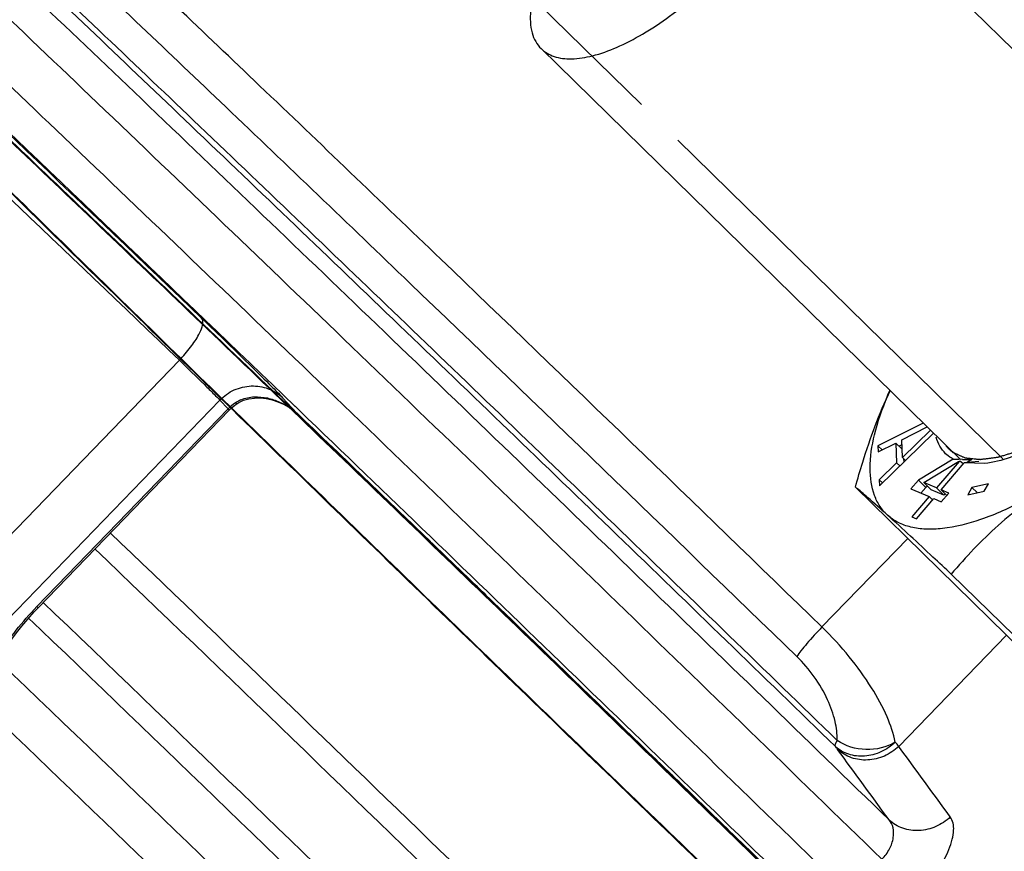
# Model space of a CAD drawing. Header units: millimetres. Extents: x 17 to 597, y 16 to 406.
# Tile 28 of 65: x 90 to 108, y 105 to 120. Entities that reach past the tile are written whole.
import ezdxf

# ---------------------------------------------------------------- set-up
doc = ezdxf.new("R2010")
doc.units = ezdxf.units.MM
doc.header["$LTSCALE"] = 32.67
doc.layers.get('0').update_dxf_attribs({"linetype": 'CONTINUOUS'})
for name, color, linetype in [('AXES', 7, 'CONTINUOUS'), ('CHAMFERS', 7, 'CONTINUOUS'), ('ROUNDS', 7, 'CONTINUOUS'), ('SURFS', 7, 'CONTINUOUS')]:
    doc.layers.add(name, color=color, linetype=linetype)

msp = doc.modelspace()

# ---------------------------------------------------------------- linework, layer by layer
at = {"color": 2, "linetype": 'Continuous'}
for p, q in [((105.756268, 121.683877), (111.53213, 116.022893)), ((99.579212, 120.305146), (101.398969, 118.521582)), ((102.041836, 117.891501), (107.805429, 112.242542))]:
    msp.add_line(p, q, dxfattribs=at)
at = {"color": 7, "linetype": 'Continuous'}
for p, q in [((107.050666, 112.228695), (99.617472, 119.514048)), ((106.39344, 112.872849), (105.589796, 112.470758)), ((106.010939, 112.581567), (106.45944, 112.808162)), ((106.520706, 112.748115), (106.023183, 112.263868)), ((105.617005, 111.76476), (106.57135, 112.698477)), ((106.023183, 112.263868), (106.010939, 112.581567)), ((105.589796, 112.470758), (105.593878, 112.364858)), ((105.589796, 112.470758), (105.662481, 112.399518)), ((105.593878, 112.364858), (105.906844, 112.522977)), ((105.906844, 112.522977), (105.920448, 112.169978)), ((105.906844, 112.522977), (106.017372, 112.414647)), ((106.014441, 112.490694), (105.965014, 112.465964)), ((106.023183, 112.263868), (106.075115, 112.212968)), ((106.042703, 112.244736), (106.04506, 112.183563)), ((106.923797, 112.237182), (106.305387, 111.862874)), ((107.089426, 112.232303), (107.020026, 112.234182)), ((107.250803, 112.228934), (107.158515, 112.173074)), ((105.920448, 112.169978), (105.612923, 111.870659)), ((105.920448, 112.169978), (105.975763, 112.115763)), ((106.39958, 111.822901), (107.018892, 112.196277)), ((107.028556, 112.193033), (106.628334, 111.725825)), ((106.709071, 111.691563), (107.118421, 112.169427)), ((107.060843, 112.195892), (107.028556, 112.193033)), ((107.060843, 112.195892), (107.10344, 112.154142)), ((107.377895, 112.193054), (107.118421, 112.169427)), ((107.480944, 112.159612), (107.118421, 112.169427)), ((108.156244, 108.8328), (105.189484, 111.740553)), ((105.612923, 111.870659), (105.617005, 111.76476)), ((105.612923, 111.870659), (105.667944, 111.816733)), ((106.305387, 111.862874), (106.173927, 111.709411)), ((106.173927, 111.709411), (106.496874, 111.572362)), ((106.305387, 111.862874), (106.435435, 111.735413)), ((106.435435, 111.735413), (106.34938, 111.634954)), ((106.628334, 111.725825), (106.39958, 111.822901)), ((106.39958, 111.822901), (106.529628, 111.69544)), ((106.468453, 111.755398), (106.435435, 111.735413)), ((106.628334, 111.725825), (106.758382, 111.598364)), ((107.255465, 111.734906), (107.181855, 111.605878)), ((107.546961, 111.799591), (107.255465, 111.734906)), ((107.255465, 111.734906), (107.349219, 111.643017)), ((107.473351, 111.670562), (107.546961, 111.799591)), ((106.496874, 111.572362), (106.190135, 111.214283)), ((106.270871, 111.180021), (106.577611, 111.5381)), ((106.496874, 111.572362), (106.555181, 111.515215)), ((106.758382, 111.598364), (106.529628, 111.69544)), ((106.577611, 111.5381), (106.712172, 111.480996)), ((106.843632, 111.634459), (106.709071, 111.691563)), ((106.709071, 111.691563), (106.806249, 111.596317)), ((106.712172, 111.480996), (106.843632, 111.634459)), ((106.779275, 111.622754), (106.758382, 111.598364)), ((107.181855, 111.605878), (107.473351, 111.670562)), ((106.190135, 111.214283), (106.270871, 111.180021)), ((109.855194, 107.291991), (106.888434, 110.199744))]:
    msp.add_line(p, q, dxfattribs=at)
for centre, radius, start, end in [((110.968771, 111.127768), 5.663536, 155.8056116, 156.9030957), ((107.620452, 133.042187), 20.816666, 268.0821707, 268.3471581), ((107.545296, 130.197509), 17.970988, 268.5464224, 269.0610457), ((107.255162, 112.884121), 0.727291, 251.0427786, 251.4438363), ((107.257042, 112.889722), 0.7332, 251.4438374, 251.8425781)]:
    msp.add_arc(centre, radius, start, end, dxfattribs=at)
for points, knots in [([(112.122916, 81.542904), (112.039747, 81.651505), (111.80929, 81.913904), (111.376042, 82.383648), (110.775503, 83.012644), (110.010114, 83.800446), (109.084988, 84.740475), (107.559678, 86.276293), (105.325029, 88.501857), (102.307963, 91.479351), (98.92938, 94.789653), (95.311516, 98.3129), (91.585328, 101.92142), (87.885783, 105.484489), (84.878292, 108.364304), (82.585609, 110.548503), (80.98968, 112.063286), (79.496508, 113.47462), (78.11963, 114.769726), (76.871521, 115.936909), (75.763417, 116.965687), (74.931161, 117.731182), (74.342253, 118.267286), (73.961464, 118.611108), (73.621931, 118.914573), (73.3242, 119.177207), (73.06851, 119.398784), (72.854519, 119.579667), (72.68, 119.721439), (72.55543, 119.816274), (72.464174, 119.877231), (72.375451, 119.927125), (72.249934, 119.965972), (72.072011, 119.954671), (71.957402, 119.887709), (71.906734, 119.835323)], [0, 0, 0, 0, 0.007357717, 0.018762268, 0.034382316, 0.054128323, 0.077844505, 0.105323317, 0.170556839, 0.247484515, 0.333326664, 0.42497646, 0.519114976, 0.61233257, 0.701253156, 0.743086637, 0.782657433, 0.819607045, 0.85360115, 0.884331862, 0.911522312, 0.934931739, 0.94515381, 0.954358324, 0.962527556, 0.9696481, 0.975712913, 0.98072623, 0.984718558, 0.987807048, 0.989142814, 0.990618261, 0.993275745, 0.996079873, 1, 1, 1, 1]), ([(105.189484, 111.740553), (105.23041, 111.88877), (105.400392, 112.470571), (105.611479, 113.041479), (105.802135, 113.451812)], [0, 0, 0, 0, 0.253640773, 1, 1, 1, 1]), ([(105.760189, 111.243374), (105.709234, 111.289586), (105.616867, 111.397875), (105.480883, 111.671952), (105.424581, 112.11338), (105.518064, 112.712399), (105.665183, 113.128971), (105.759209, 113.349502)], [0, 0, 0, 0, 0.09260103, 0.189250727, 0.40833696, 0.6772747, 1, 1, 1, 1]), ([(106.789365, 112.334184), (106.749983, 112.372329), (106.680137, 112.463619), (106.638213, 112.570148), (106.622808, 112.626397)], [0, 0, 0, 0, 0.484562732, 1, 1, 1, 1]), ([(106.923797, 112.237182), (106.911362, 112.24374), (106.863275, 112.2712), (106.819034, 112.305447), (106.789365, 112.334184)], [0, 0, 0, 0, 0.253937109, 1, 1, 1, 1]), ([(108.097956, 112.328432), (108.043872, 112.306435), (107.844114, 112.231252), (107.635137, 112.177157), (107.480951, 112.159623)], [0, 0, 0, 0, 0.273384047, 1, 1, 1, 1]), ([(105.760189, 111.243374), (105.643035, 111.349623), (105.45525, 111.518136), (105.26333, 111.682119), (105.189484, 111.740553)], [0, 0, 0, 0, 0.626800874, 1, 1, 1, 1]), ([(108.702754, 111.812695), (108.355553, 111.590461), (107.707981, 111.093991), (107.147106, 110.503916), (106.888434, 110.199744)], [0, 0, 0, 0, 0.507975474, 1, 1, 1, 1]), ([(108.172848, 111.502233), (107.927159, 111.371925), (107.461181, 111.159769), (106.865813, 111.005962), (106.445151, 110.987665), (106.178173, 111.021948), (105.946339, 111.104269), (105.81592, 111.192831), (105.760189, 111.243374)], [0, 0, 0, 0, 0.326012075, 0.59821768, 0.714088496, 0.817767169, 0.911804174, 1, 1, 1, 1]), ([(106.888434, 110.199744), (106.780569, 110.300568), (106.405964, 110.650033), (106.030305, 110.998401), (105.760189, 111.243374)], [0, 0, 0, 0, 0.288205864, 1, 1, 1, 1]), ([(112.962978, 90.408303), (111.683653, 91.707411), (108.678932, 94.702099), (103.691025, 99.606013), (97.985101, 105.156055), (93.995464, 109.001371), (91.982721, 110.931068)], [0, 0, 0, 0, 0.186369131, 0.433612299, 0.714985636, 1, 1, 1, 1])]:
    msp.add_open_spline(points, degree=3, knots=knots, dxfattribs=at)
at = {"color": 9, "linetype": 'Continuous'}
for points, knots in [([(112.091899, 81.023332), (112.059093, 81.06617), (111.977004, 81.165378), (111.752924, 81.421063), (111.359908, 81.845191), (110.757019, 82.477581), (109.984967, 83.27196), (109.050897, 84.221257), (107.509625, 85.7732), (105.250891, 88.022923), (102.200546, 91.033434), (98.783713, 94.381428), (95.12366, 97.945999), (91.352424, 101.598418), (87.606116, 105.206839), (84.559104, 108.12481), (82.234868, 110.339368), (80.615719, 111.876434), (79.099873, 113.30947), (77.701049, 114.625526), (76.431916, 115.812721), (75.303966, 116.860333), (74.456057, 117.640644), (73.855522, 118.187741), (73.466874, 118.538987), (73.120255, 118.849157), (72.816451, 119.11757), (72.556197, 119.343626), (72.340014, 119.526915), (72.168719, 119.667), (72.052906, 119.755925), (71.983079, 119.804361), (71.94713, 119.825428), (71.924923, 119.836605), (71.909637, 119.838327), (71.906733, 119.835323)], [0, 0, 0, 0, 0.00289633, 0.006908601, 0.018249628, 0.033929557, 0.053809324, 0.077710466, 0.105417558, 0.171216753, 0.248834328, 0.33547003, 0.427997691, 0.523078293, 0.617280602, 0.70720511, 0.749539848, 0.789606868, 0.827043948, 0.861512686, 0.89270158, 0.92032888, 0.944145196, 0.954555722, 0.963935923, 0.972264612, 0.979523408, 0.985696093, 0.990769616, 0.994733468, 0.997581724, 0.998587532, 0.999316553, 0.999775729, 1, 1, 1, 1]), ([(109.86743, 78.723429), (109.834623, 78.766267), (109.752535, 78.865475), (109.528455, 79.121159), (109.135439, 79.545287), (108.532549, 80.177677), (107.760498, 80.972057), (106.826427, 81.921354), (105.285156, 83.473296), (103.026422, 85.723019), (99.976076, 88.733531), (96.559243, 92.081524), (92.899191, 95.646096), (89.127955, 99.298514), (85.381647, 102.906936), (82.334635, 105.824907), (80.010399, 108.039465), (78.391249, 109.57653), (76.875404, 111.009567), (75.47658, 112.325623), (74.207447, 113.512817), (73.079497, 114.56043), (72.231588, 115.34074), (71.631053, 115.887837), (71.242404, 116.239083), (70.895786, 116.549254), (70.591981, 116.817666), (70.331728, 117.043722), (70.115544, 117.227012), (69.944249, 117.367096), (69.828437, 117.456021), (69.75861, 117.504457), (69.72266, 117.525525), (69.700453, 117.536701), (69.685167, 117.538424), (69.682264, 117.53542)], [0, 0, 0, 0, 0.00289633, 0.006908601, 0.018249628, 0.033929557, 0.053809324, 0.077710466, 0.105417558, 0.171216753, 0.248834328, 0.33547003, 0.427997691, 0.523078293, 0.617280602, 0.70720511, 0.749539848, 0.789606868, 0.827043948, 0.861512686, 0.89270158, 0.92032888, 0.944145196, 0.954555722, 0.963935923, 0.972264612, 0.979523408, 0.985696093, 0.990769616, 0.994733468, 0.997581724, 0.998587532, 0.999316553, 0.999775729, 1, 1, 1, 1]), ([(109.302816, 78.712309), (109.228606, 78.809212), (109.016503, 79.050579), (108.613761, 79.488464), (108.047786, 80.08226), (107.324797, 80.827738), (106.450018, 81.717937), (105.005873, 83.174053), (102.886189, 85.287718), (100.017206, 88.122322), (96.791571, 91.286323), (93.319082, 94.671929), (89.71791, 98.163776), (86.110675, 101.642945), (82.620239, 104.990981), (79.365491, 108.093909), (76.849513, 110.475201), (75.036193, 112.178534), (73.855903, 113.280664), (72.809441, 114.250679), (71.905736, 115.080297), (71.152671, 115.762687), (70.556549, 116.291834), (70.159313, 116.633881), (69.9222, 116.825735), (69.831262, 116.894685), (69.792288, 116.921586)], [0, 0, 0, 0, 0.006660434, 0.01751355, 0.032474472, 0.05141827, 0.074184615, 0.100580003, 0.163329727, 0.23753298, 0.320664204, 0.409893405, 0.502182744, 0.594390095, 0.683376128, 0.766111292, 0.839779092, 0.872414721, 0.9018723, 0.927900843, 0.950278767, 0.968815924, 0.983355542, 0.993776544, 0.997415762, 1, 1, 1, 1]), ([(72.732053, 114.089541), (72.828468, 114.015591), (73.063045, 113.819741), (73.478054, 113.458325), (74.023924, 112.969328), (74.696424, 112.357105), (75.489837, 111.626268), (76.772039, 110.434969), (78.619596, 108.700423), (81.085386, 106.364823), (83.826093, 103.750537), (86.752572, 100.942521), (89.769624, 98.032008), (92.779153, 95.11362), (95.68332, 92.282244), (98.387763, 89.629988), (100.804594, 87.243123), (102.600088, 85.454115), (103.83376, 84.212065), (104.59088, 83.443228), (105.225432, 82.791272), (105.732612, 82.261758), (106.107933, 81.858769), (106.311674, 81.630672), (106.388897, 81.536687)], [0, 0, 0, 0, 0.007783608, 0.019565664, 0.035255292, 0.054726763, 0.077822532, 0.10435511, 0.166841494, 0.240156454, 0.321917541, 0.409467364, 0.499960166, 0.590454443, 0.678008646, 0.759776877, 0.833101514, 0.895599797, 0.922139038, 0.945241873, 0.964720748, 0.980418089, 0.992207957, 1, 1, 1, 1]), ([(114.418891, 88.35668), (113.935827, 88.863032), (112.772266, 90.053093), (110.755558, 92.079846), (108.242012, 94.57576), (104.176335, 98.579214), (98.62721, 103.987682), (94.045529, 108.407347), (91.708537, 110.648238)], [0, 0, 0, 0, 0.065971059, 0.156890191, 0.269531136, 0.399892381, 0.694779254, 1, 1, 1, 1]), ([(113.512355, 87.396496), (113.03049, 87.901821), (111.868587, 89.09041), (109.853392, 91.115866), (107.339519, 93.612247), (103.270555, 97.619081), (97.715254, 103.033648), (93.128035, 107.458668), (90.788011, 109.702454)], [0, 0, 0, 0, 0.065781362, 0.156582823, 0.269174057, 0.399544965, 0.694576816, 1, 1, 1, 1]), ([(113.215686, 87.146573), (112.755439, 87.632477), (111.628356, 88.788478), (109.654654, 90.775303), (107.161706, 93.252813), (104.241819, 96.129632), (101.00241, 99.299075), (96.40324, 103.771955), (92.8866, 107.164129), (90.528484, 109.425063)], [0, 0, 0, 0, 0.063142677, 0.152310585, 0.264216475, 0.39472933, 0.539029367, 0.691786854, 1, 1, 1, 1]), ([(90.041334, 108.625887), (92.400428, 106.365595), (95.911779, 102.978528), (100.482229, 98.529903), (103.646633, 95.428941), (106.420516, 92.688354), (108.426499, 90.685235), (109.742305, 89.352345), (110.488621, 88.58669), (111.059774, 87.988802), (111.378629, 87.644566), (111.505938, 87.500193)], [0, 0, 0, 0, 0.325421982, 0.485936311, 0.635279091, 0.766718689, 0.874331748, 0.917640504, 0.9532725, 0.980827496, 1, 1, 1, 1]), ([(89.902917, 107.706264), (92.004584, 105.691493), (96.120731, 101.7211), (101.098396, 96.868781), (104.727799, 93.292898), (106.944836, 91.089342), (108.694941, 89.327097), (109.692007, 88.303916), (110.097557, 87.87507)], [0, 0, 0, 0, 0.308575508, 0.606141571, 0.736763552, 0.848590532, 0.937441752, 1, 1, 1, 1]), ([(88.184062, 106.202694), (90.339891, 104.136579), (93.555001, 101.035798), (97.756481, 96.949394), (100.706642, 94.062154), (103.348278, 91.457897), (105.577916, 89.239794), (107.307169, 87.494841), (108.278733, 86.494406), (108.664493, 86.082073)], [0, 0, 0, 0, 0.312000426, 0.466709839, 0.612392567, 0.743309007, 0.85430216, 0.941001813, 1, 1, 1, 1])]:
    msp.add_open_spline(points, degree=3, knots=knots, dxfattribs=at)
at = {"color": 2, "linetype": 'Continuous'}
for points, knots in [([(108.834134, 112.772873), (108.785232, 112.744513), (108.71188, 112.701977), (108.614076, 112.645249), (108.552953, 112.609822), (108.504043, 112.581417), (108.4735, 112.563809), (108.452068, 112.551193), (108.439903, 112.544438), (108.428047, 112.539396), (108.413122, 112.532507), (108.3893, 112.521812), (108.359503, 112.508331), (108.311838, 112.486826), (108.252252, 112.459919), (108.192673, 112.43303), (108.144998, 112.411497), (108.115227, 112.398085), (108.091352, 112.387249), (108.076561, 112.380719), (108.064428, 112.37494), (108.056152, 112.372127), (108.048106, 112.36974), (108.031895, 112.364748), (108.007628, 112.357351), (107.975245, 112.347436), (107.942869, 112.337535), (107.899698, 112.32433), (107.856527, 112.311122), (107.81336, 112.297924), (107.780973, 112.288), (107.754021, 112.27981), (107.735081, 112.27392), (107.724374, 112.270799), (107.716016, 112.26777), (107.708912, 112.26737), (107.699002, 112.26592), (107.681863, 112.263808), (107.657272, 112.260569), (107.627809, 112.256778), (107.588509, 112.251689), (107.549213, 112.24661), (107.509915, 112.241526), (107.480445, 112.237718), (107.450961, 112.233891), (107.428889, 112.231075), (107.41411, 112.229114), (107.408048, 112.228421), (107.402974, 112.227577), (107.398722, 112.227793), (107.391661, 112.228664), (107.381376, 112.22965), (107.36503, 112.231373), (107.34456, 112.233477), (107.31183, 112.236871), (107.270909, 112.241103), (107.229993, 112.245341), (107.197254, 112.248724), (107.176805, 112.250856), (107.160418, 112.252521), (107.150238, 112.253654), (107.142988, 112.254262), (107.139039, 112.254899), (107.135826, 112.25662), (107.131558, 112.258401), (107.121523, 112.262981), (107.106382, 112.269723), (107.086244, 112.278785), (107.066093, 112.287827), (107.039229, 112.299891), (106.992216, 112.320998), (106.951919, 112.339092), (106.925054, 112.351154)], [0, 0, 0, 0, 0.0625, 0.09375, 0.125, 0.140625, 0.15625, 0.1640625, 0.16796875, 0.171875, 0.1796875, 0.1875, 0.203125, 0.21875, 0.25, 0.28125, 0.296875, 0.3125, 0.3203125, 0.328125, 0.33203125, 0.3359375, 0.33984375, 0.34375, 0.359375, 0.375, 0.390625, 0.40625, 0.4375, 0.453125, 0.46875, 0.484375, 0.4921875, 0.49609375, 0.5, 0.50390625, 0.5078125, 0.515625, 0.53125, 0.546875, 0.5625, 0.59375, 0.609375, 0.625, 0.640625, 0.65625, 0.66015625, 0.6640625, 0.666015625, 0.66796875, 0.671875, 0.6796875, 0.6875, 0.703125, 0.71875, 0.75, 0.78125, 0.796875, 0.8125, 0.8203125, 0.828125, 0.83203125, 0.833984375, 0.8359375, 0.83984375, 0.84375, 0.859375, 0.875, 0.890625, 0.90625, 0.9375, 1, 1, 1, 1]), ([(106.856993, 112.407874), (106.852106, 112.412787), (106.844763, 112.420223), (106.836562, 112.428992), (106.831818, 112.434337), (106.828699, 112.437689), (106.823854, 112.4435), (106.819386, 112.448739), (106.815134, 112.453809), (106.812105, 112.457688), (106.808902, 112.461623), (106.803933, 112.468161), (106.800002, 112.473397), (106.797427, 112.476814)], [0, 0, 0, 0, 0.25, 0.375, 0.4375, 0.5, 0.5625, 0.625, 0.6875, 0.75, 0.8125, 0.875, 1, 1, 1, 1]), ([(106.925054, 112.351154), (106.919394, 112.355259), (106.90811, 112.363502), (106.894418, 112.374282), (106.883857, 112.383246), (106.877276, 112.389032), (106.87286, 112.392954), (106.870096, 112.395454), (106.864655, 112.400644), (106.860458, 112.404594), (106.856993, 112.407874)], [0, 0, 0, 0, 0.25, 0.5, 0.625, 0.75, 0.8125, 0.84375, 0.875, 1, 1, 1, 1])]:
    msp.add_open_spline(points, degree=3, knots=knots, dxfattribs=at)
at = {"layer": 'AXES', "color": 9, "linetype": 'Continuous'}
for points, knots in [([(116.800404, 119.075251), (115.483126, 120.355832), (112.851448, 122.906571), (108.954756, 126.661953), (105.220087, 130.239698), (101.794114, 133.499599), (98.811288, 136.313788), (96.655011, 138.32527), (95.235771, 139.628461), (94.430949, 140.357129), (93.809658, 140.906744), (93.454817, 141.20974), (93.307375, 141.328112)], [0, 0, 0, 0, 0.170306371, 0.339747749, 0.501677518, 0.649744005, 0.778140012, 0.881831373, 0.923101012, 0.95675717, 0.982472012, 1, 1, 1, 1]), ([(92.936257, 140.944409), (93.083699, 140.826037), (93.43854, 140.523041), (94.059831, 139.973426), (94.864653, 139.244758), (96.283893, 137.941567), (98.44017, 135.930084), (101.422996, 133.115896), (104.848969, 129.855995), (108.583638, 126.27825), (112.48033, 122.522867), (115.112008, 119.972129), (116.429285, 118.691548)], [0, 0, 0, 0, 0.017527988, 0.04324283, 0.076898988, 0.118168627, 0.221859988, 0.350255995, 0.498322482, 0.660252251, 0.829693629, 1, 1, 1, 1]), ([(115.403509, 118.562204), (114.150328, 119.779763), (111.650203, 122.201813), (107.9512, 125.765399), (104.409297, 129.157661), (101.15687, 132.252074), (98.315406, 134.93314), (96.251743, 136.858994), (94.882732, 138.117643), (94.095009, 138.832321), (93.476442, 139.381979), (93.118702, 139.689827), (92.967761, 139.813596)], [0, 0, 0, 0, 0.169607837, 0.337897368, 0.498586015, 0.645675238, 0.773674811, 0.877808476, 0.919673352, 0.954194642, 0.981051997, 1, 1, 1, 1]), ([(93.489203, 139.264557), (93.651227, 139.127176), (94.024253, 138.80128), (94.964333, 137.958648), (96.483226, 136.561599), (98.681102, 134.509323), (101.326926, 132.012111), (104.332654, 129.153225), (108.767914, 124.907531), (112.179377, 121.614407), (114.488811, 119.373493)], [0, 0, 0, 0, 0.022031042, 0.051367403, 0.13092924, 0.236050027, 0.36323385, 0.508247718, 0.666263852, 1, 1, 1, 1]), ([(113.869715, 118.848933), (111.623612, 121.028395), (108.305701, 124.231212), (103.992068, 128.360478), (101.068766, 131.140966), (98.495497, 133.569697), (96.357893, 135.565694), (94.880652, 136.924432), (93.966351, 137.743957), (93.603556, 138.060916), (93.445974, 138.19453)], [0, 0, 0, 0, 0.333736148, 0.491752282, 0.63676615, 0.763949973, 0.86907076, 0.948632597, 0.977968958, 1, 1, 1, 1])]:
    msp.add_open_spline(points, degree=3, knots=knots, dxfattribs=at)
at = {"layer": 'CHAMFERS', "color": 7, "linetype": 'Continuous'}
for points, knots in [([(99.617482, 119.514059), (99.681186, 119.451631), (99.855812, 119.352166), (100.178971, 119.319214), (100.55715, 119.381726), (100.981776, 119.535214), (101.439157, 119.773823), (101.912747, 120.089154), (102.384493, 120.469414), (102.684534, 120.75547), (102.830612, 120.906502)], [0, 0, 0, 0, 0.071478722, 0.154600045, 0.255741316, 0.376383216, 0.514994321, 0.66822249, 0.831613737, 1, 1, 1, 1]), ([(99.433018, 120.182565), (99.420831, 120.05298), (99.425723, 119.861432), (99.513878, 119.637952), (99.580145, 119.550649), (99.617482, 119.514059)], [0, 0, 0, 0, 0.546809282, 0.780376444, 1, 1, 1, 1])]:
    msp.add_open_spline(points, degree=3, knots=knots, dxfattribs=at)
at = {"layer": 'ROUNDS', "color": 9, "linetype": 'Continuous'}
for p, q in [((93.205831, 113.989875), (87.366598, 107.952628)), ((93.924075, 113.284034), (88.084843, 107.246787)), ((93.924075, 113.284034), (94.070657, 113.126613)), ((95.036308, 113.325492), (95.290197, 113.052828)), ((90.681727, 109.622761), (94.070657, 113.126613)), ((95.19698, 113.12878), (95.198366, 113.126253)), ((95.19698, 113.12878), (95.206382, 113.120628)), ((95.257582, 113.173035), (95.249414, 113.180983)), ((95.337122, 113.096679), (95.256915, 113.173773)), ((95.341461, 113.092508), (95.337157, 113.09664)), ((95.290197, 113.052828), (95.292698, 113.050301)), ((97.220078, 111.196787), (96.992376, 111.416071)), ((104.597027, 109.261799), (106.116091, 110.832375)), ((99.096862, 109.386475), (98.670205, 109.798473)), ((105.95801, 107.14622), (107.865185, 109.118069)), ((100.856892, 107.684111), (100.362816, 108.162455)), ((102.568274, 106.024452), (102.063469, 106.514452))]:
    msp.add_line(p, q, dxfattribs=at)
at = {"layer": 'ROUNDS', "color": 7, "linetype": 'Continuous'}
for p, q in [((90.700648, 109.600102), (94.089578, 113.103955)), ((95.198403, 113.126227), (95.212713, 113.116222))]:
    msp.add_line(p, q, dxfattribs=at)
for points in [[(94.225198, 113.218276), (94.260913, 113.24057), (94.34564, 113.279958), (94.440573, 113.306983), (94.540333, 113.320522), (94.642741, 113.321374), (94.746479, 113.310365), (94.850303, 113.288132), (94.953045, 113.255181), (95.053168, 113.212), (95.148651, 113.159184), (95.198365, 113.126254)], [(94.089578, 113.103955), (94.118388, 113.132393), (94.188724, 113.191998), (94.225194, 113.218273)], [(95.212713, 113.116222), (95.263714, 113.076584), (95.292684, 113.050316)], [(90.060033, 108.726879), (90.066142, 108.74398), (90.085794, 108.78866), (90.120959, 108.856357), (90.172067, 108.942717), (90.238381, 109.043488), (90.318989, 109.155419), (90.412664, 109.275506), (90.517897, 109.400889), (90.632919, 109.528734), (90.700648, 109.600102)]]:
    msp.add_lwpolyline(points, dxfattribs=at)
at = {"layer": 'ROUNDS', "color": 9, "linetype": 'Continuous'}
for centre, radius, start, end in [((94.52297, 112.76231), 0.573255, 113.4136385, 122.9423432), ((94.677798, 112.539202), 0.844791, 124.3974773, 135.9463055), ((94.504506, 112.791889), 0.538392, 123.0051703, 124.3719917), ((94.77453, 112.515037), 0.745081, 50.8291232, 55.4597033), ((94.7757, 112.51651), 0.743199, 47.3783045, 50.8269207), ((94.776248, 112.517107), 0.742389, 46.1882135, 47.3782183), ((-1372.122558, -1413.438271), 2117.485978, 45.783298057, 46.13020808), ((102.114907, 103.917211), 5.019556, 40.0372614, 41.1324874)]:
    msp.add_arc(centre, radius, start, end, dxfattribs=at)
for points, knots in [([(105.658828, 105.143274), (104.097613, 106.662448), (100.970848, 109.695451), (96.334538, 114.166197), (91.883275, 118.432137), (87.806058, 122.312245), (84.719426, 125.224423), (82.563892, 127.237999), (81.228072, 128.475673), (80.099291, 129.509767), (79.190084, 130.330146), (78.509439, 130.927063), (78.130066, 131.246774), (77.976775, 131.364026)], [0, 0, 0, 0, 0.171376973, 0.342704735, 0.506705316, 0.65642049, 0.785502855, 0.840556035, 0.88848081, 0.928768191, 0.960992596, 0.984816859, 1, 1, 1, 1]), ([(105.786571, 105.841461), (104.299201, 107.288373), (101.321292, 110.176497), (96.903361, 114.436726), (92.652886, 118.511039), (88.739302, 122.23734), (85.318434, 125.467354), (82.836679, 127.784838), (81.195792, 129.29398), (80.258659, 130.144277), (79.529677, 130.791474), (79.111034, 131.150933), (78.935943, 131.293302)], [0, 0, 0, 0, 0.16824851, 0.336358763, 0.497630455, 0.645643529, 0.774510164, 0.879104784, 0.920958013, 0.955269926, 0.981702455, 1, 1, 1, 1]), ([(77.38576, 130.752969), (77.539072, 130.635702), (77.918498, 130.315943), (78.599231, 129.718945), (79.508527, 128.898483), (80.637365, 127.864332), (81.973197, 126.626645), (84.128678, 124.613116), (87.215189, 121.701049), (91.292219, 117.821119), (95.743303, 113.555351), (100.379624, 109.084597), (103.506475, 106.051511), (105.067814, 104.532217)], [0, 0, 0, 0, 0.01518519, 0.039013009, 0.071241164, 0.111530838, 0.159455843, 0.214507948, 0.343585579, 0.493293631, 0.657285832, 0.828609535, 1, 1, 1, 1]), ([(104.836072, 107.141824), (103.54708, 108.39455), (100.973631, 110.888264), (97.164457, 114.558695), (93.514882, 118.054568), (90.16454, 121.242409), (87.24153, 124.000411), (85.122739, 125.977456), (83.721824, 127.264813), (82.920706, 127.991036), (82.296153, 128.545019), (81.936838, 128.853235), (81.78621, 128.975714)], [0, 0, 0, 0, 0.169827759, 0.338575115, 0.499792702, 0.647320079, 0.775520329, 0.87949667, 0.92112028, 0.955281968, 0.981657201, 1, 1, 1, 1]), ([(104.866555, 107.250586), (103.59161, 108.489661), (101.04626, 110.956139), (97.278861, 114.586284), (93.669785, 118.043307), (90.357411, 121.19494), (87.468653, 123.920502), (85.37561, 125.873375), (83.992648, 127.144042), (83.202726, 127.859954), (82.587727, 128.405228), (82.234253, 128.70822), (82.086248, 128.82835)], [0, 0, 0, 0, 0.169967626, 0.338845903, 0.500166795, 0.64775286, 0.775953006, 0.879860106, 0.921421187, 0.955501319, 0.981776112, 1, 1, 1, 1]), ([(104.597027, 109.261799), (102.350925, 111.44126), (99.033014, 114.644078), (94.719379, 118.773344), (91.796076, 121.553833), (89.222807, 123.982565), (87.085203, 125.978562), (85.607964, 127.337298), (84.693664, 128.156823), (84.330869, 128.473781), (84.173287, 128.607395)], [0, 0, 0, 0, 0.333736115, 0.491752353, 0.636766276, 0.763950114, 0.869070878, 0.948632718, 0.977968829, 1, 1, 1, 1]), ([(104.15107, 108.737439), (101.870279, 110.95056), (98.501126, 114.202842), (94.120872, 118.395881), (91.152421, 121.219312), (88.53941, 123.685553), (86.368793, 125.712376), (84.86874, 127.092096), (83.940319, 127.924277), (83.571921, 128.246131), (83.411905, 128.381809)], [0, 0, 0, 0, 0.333736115, 0.491752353, 0.636766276, 0.763950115, 0.869070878, 0.948632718, 0.977968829, 1, 1, 1, 1]), ([(82.423164, 125.323828), (84.085361, 123.779413), (87.820203, 120.260174), (91.533212, 116.718033), (93.599819, 114.737174)], [0, 0, 0, 0, 0.442153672, 1, 1, 1, 1]), ([(93.205831, 113.989875), (91.194341, 115.917904), (87.580345, 119.365588), (83.945099, 122.79098), (82.327219, 124.294218)], [0, 0, 0, 0, 0.557844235, 1, 1, 1, 1]), ([(95.249414, 113.180983), (93.146273, 115.202382), (89.261645, 118.920041), (85.357372, 122.617121), (83.563114, 124.299822)], [0, 0, 0, 0, 0.542516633, 1, 1, 1, 1]), ([(93.205831, 113.989875), (93.27709, 114.063551), (93.402558, 114.208927), (93.530269, 114.397306), (93.595748, 114.537862), (93.625843, 114.632039), (93.625281, 114.710111), (93.599819, 114.737174)], [0, 0, 0, 0, 0.349697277, 0.65320446, 0.775252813, 0.873228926, 1, 1, 1, 1]), ([(93.599819, 114.737174), (93.751942, 114.591363), (94.049184, 114.304545), (94.46113, 113.903177), (94.788198, 113.578836), (94.970716, 113.395935), (95.036308, 113.325492)], [0, 0, 0, 0, 0.313859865, 0.615242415, 0.856633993, 1, 1, 1, 1]), ([(93.205831, 113.989875), (93.35493, 113.846962), (93.561634, 113.647011), (93.800025, 113.41071), (93.891279, 113.319256), (93.924075, 113.284034)], [0, 0, 0, 0, 0.615242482, 0.856633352, 1, 1, 1, 1]), ([(93.924075, 113.284034), (93.996361, 113.358771), (94.170301, 113.481536), (94.47787, 113.554509), (94.787076, 113.506021), (94.963813, 113.395041), (95.036308, 113.325492)], [0, 0, 0, 0, 0.254148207, 0.506069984, 0.754439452, 1, 1, 1, 1]), ([(94.295177, 113.288363), (94.370438, 113.321029), (94.530609, 113.353454), (94.767154, 113.329395), (94.991849, 113.254968), (95.130819, 113.176587), (95.19698, 113.12878)], [0, 0, 0, 0, 0.258573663, 0.501447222, 0.742746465, 1, 1, 1, 1]), ([(94.070657, 113.126613), (94.073564, 113.12349), (94.078336, 113.118194), (94.08504, 113.110974), (94.087501, 113.107167), (94.090046, 113.104435), (94.089579, 113.103954)], [0, 0, 0, 0, 0.432026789, 0.7431712, 0.932085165, 1, 1, 1, 1]), ([(94.20055, 113.236272), (94.205685, 113.230989), (94.211773, 113.225307), (94.222747, 113.216601), (94.225195, 113.218271)], [0, 0, 0, 0, 0.7131388, 1, 1, 1, 1]), ([(96.992376, 111.416071), (96.849696, 111.553451), (96.282578, 112.099323), (95.715097, 112.644817), (95.290197, 113.052828)], [0, 0, 0, 0, 0.251628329, 1, 1, 1, 1]), ([(98.670205, 109.798473), (98.549094, 109.915387), (98.065911, 110.381691), (97.582472, 110.84773), (97.220078, 111.196787)], [0, 0, 0, 0, 0.25068688, 1, 1, 1, 1]), ([(90.028148, 108.79805), (90.113889, 108.93952), (90.3198, 109.225415), (90.552524, 109.489176), (90.681727, 109.622761)], [0, 0, 0, 0, 0.470933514, 1, 1, 1, 1]), ([(90.681727, 109.622761), (90.684634, 109.619638), (90.689406, 109.614342), (90.69611, 109.607122), (90.698571, 109.603314), (90.701116, 109.600583), (90.700649, 109.600101)], [0, 0, 0, 0, 0.432019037, 0.74316094, 0.93207771, 1, 1, 1, 1]), ([(104.597027, 109.261799), (104.504662, 109.166301), (104.377382, 109.028129), (104.231571, 108.850654), (104.173946, 108.772682), (104.15107, 108.737439)], [0, 0, 0, 0, 0.57844739, 0.817064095, 1, 1, 1, 1]), ([(105.895588, 107.219087), (105.866718, 107.373013), (105.749277, 107.709174), (105.471304, 108.217597), (105.0825, 108.752954), (104.768146, 109.095757), (104.597027, 109.261799)], [0, 0, 0, 0, 0.191790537, 0.43182723, 0.708002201, 1, 1, 1, 1]), ([(104.866555, 107.250586), (104.86939, 107.363924), (104.837557, 107.613013), (104.647622, 108.144257), (104.37642, 108.518773), (104.15107, 108.737439)], [0, 0, 0, 0, 0.201763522, 0.441192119, 1, 1, 1, 1]), ([(102.063469, 106.514452), (101.963161, 106.61178), (101.561103, 107.001805), (101.158865, 107.391645), (100.856892, 107.684111)], [0, 0, 0, 0, 0.249514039, 1, 1, 1, 1]), ([(104.836072, 107.141824), (104.830882, 107.154831), (104.839212, 107.195696), (104.855214, 107.229195), (104.866555, 107.250586)], [0, 0, 0, 0, 0.366448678, 1, 1, 1, 1]), ([(105.895588, 107.219087), (105.821765, 107.14868), (105.651314, 107.033009), (105.359206, 106.955602), (105.069243, 106.985812), (104.902567, 107.080783), (104.836072, 107.141824)], [0, 0, 0, 0, 0.26386139, 0.521369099, 0.766531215, 1, 1, 1, 1]), ([(105.895588, 107.219087), (105.742701, 107.126791), (105.37495, 107.042203), (105.012535, 107.14887), (104.866555, 107.250586)], [0, 0, 0, 0, 0.500932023, 1, 1, 1, 1]), ([(104.874895, 107.090511), (104.871931, 107.094565), (104.859192, 107.111822), (104.846164, 107.128864), (104.836072, 107.141824)], [0, 0, 0, 0, 0.234174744, 1, 1, 1, 1]), ([(105.95801, 107.14622), (105.88418, 107.075034), (105.711238, 106.958596), (105.412449, 106.885609), (105.114759, 106.92459), (104.943943, 107.026099), (104.874895, 107.090511)], [0, 0, 0, 0, 0.259216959, 0.514468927, 0.761336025, 1, 1, 1, 1]), ([(103.774976, 104.851579), (103.674878, 104.948964), (103.272783, 105.340065), (102.870501, 105.730974), (102.568274, 106.024452)], [0, 0, 0, 0, 0.2489719, 1, 1, 1, 1]), ([(105.658828, 105.143274), (105.712338, 105.198602), (105.80038, 105.317894), (105.870865, 105.513725), (105.870224, 105.697992), (105.819945, 105.801848), (105.786571, 105.841461)], [0, 0, 0, 0, 0.299919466, 0.568945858, 0.798167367, 1, 1, 1, 1]), ([(106.871179, 105.895718), (106.797208, 105.824435), (106.623901, 105.707893), (106.324525, 105.635112), (106.0264, 105.674661), (105.855543, 105.776756), (105.786571, 105.841461)], [0, 0, 0, 0, 0.259225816, 0.514490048, 0.761352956, 1, 1, 1, 1]), ([(106.303687, 104.528749), (106.422603, 104.651703), (106.628618, 104.900138), (106.823004, 105.23477), (106.909749, 105.488697), (106.943255, 105.683072), (106.919433, 105.829526), (106.871179, 105.895718)], [0, 0, 0, 0, 0.329154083, 0.618343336, 0.739337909, 0.842375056, 1, 1, 1, 1])]:
    msp.add_open_spline(points, degree=3, knots=knots, dxfattribs=at)
at = {"layer": 'ROUNDS', "color": 7, "linetype": 'Continuous'}
msp.add_open_spline([(107.428573, 101.285925), (106.453898, 102.240225), (102.4226, 106.176079), (98.37262, 110.092797), (95.292714, 113.050287)], degree=3, knots=[0, 0, 0, 0, 0.242112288, 1, 1, 1, 1], dxfattribs=at)
at = {"layer": 'ROUNDS', "color": 9, "linetype": 'Continuous'}
for points in [[(100.362816, 108.162455), (99.941025, 108.570662), (99.519041, 108.978669), (99.096862, 109.386475)], [(105.786571, 105.841461), (105.482966, 106.25802), (105.179111, 106.674397), (104.874895, 107.090511)], [(106.871179, 105.895718), (106.567087, 106.312769), (106.262736, 106.729631), (105.95801, 107.14622)]]:
    msp.add_open_spline(points, degree=3, dxfattribs=at)
at = {"layer": 'SURFS', "color": 7, "linetype": 'Continuous'}
for points, knots in [([(80.838639, 126.446307), (80.812333, 126.480656), (80.723813, 126.61676), (81.027489, 126.405462), (81.245336, 126.213309), (81.787892, 125.751155), (82.437027, 125.164843), (83.287938, 124.390823), (84.290725, 123.464468), (85.450489, 122.38467), (86.750468, 121.165619), (88.17942, 119.818253), (89.722591, 118.356309), (91.364801, 116.794194), (93.089672, 115.147458), (94.880073, 113.432453), (96.718201, 111.666223), (98.58579, 109.866318), (100.464275, 108.050626), (102.33499, 106.237192), (104.179341, 104.444039), (105.979, 102.688989), (107.160885, 101.532676), (107.741331, 100.963775)], [0, 0, 0, 0, 0.00347804, 0.007297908, 0.017993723, 0.035531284, 0.059747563, 0.090405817, 0.127203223, 0.169775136, 0.21769914, 0.270499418, 0.327651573, 0.388587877, 0.452702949, 0.519359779, 0.587896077, 0.65763086, 0.727871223, 0.797919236, 0.867078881, 0.934662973, 1, 1, 1, 1]), ([(110.458968, 97.415106), (109.92507, 97.920819), (108.826968, 98.963306), (107.141335, 100.569725), (105.38151, 102.252688), (103.564988, 103.995471), (101.709823, 105.780758), (99.834455, 107.590806), (97.957521, 109.407627), (96.097677, 111.213165), (94.273404, 112.989475), (92.502831, 114.718901), (90.803551, 116.384252), (89.192449, 117.968973), (87.685526, 119.457306), (86.297753, 120.834453), (85.042891, 122.086703), (83.933425, 123.201611), (82.980207, 124.167977), (82.192976, 124.976344), (81.578374, 125.61791), (81.144354, 126.087438), (80.916879, 126.344142), (80.838639, 126.446307)], [0, 0, 0, 0, 0.053186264, 0.109508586, 0.1684074, 0.229297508, 0.291573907, 0.354617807, 0.417802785, 0.480501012, 0.542089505, 0.601956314, 0.659506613, 0.714168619, 0.765399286, 0.812689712, 0.855570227, 0.893615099, 0.926446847, 0.953740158, 0.975225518, 0.990693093, 1, 1, 1, 1]), ([(81.411749, 125.89357), (81.386244, 125.926874), (81.300416, 126.058838), (81.594855, 125.853967), (81.806075, 125.667659), (82.332128, 125.219563), (82.961517, 124.651086), (83.786545, 123.90061), (84.758829, 123.002433), (85.883315, 121.95548), (87.143751, 120.77351), (88.529237, 119.467129), (90.025468, 118.049655), (91.617724, 116.535056), (93.290128, 114.938412), (95.026067, 113.275574), (96.808283, 111.56307), (98.619063, 109.817915), (100.440408, 108.057453), (102.254219, 106.299181), (104.042468, 104.560572), (105.787385, 102.858908), (106.933319, 101.737767), (107.496108, 101.186172)], [0, 0, 0, 0, 0.00347804, 0.007297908, 0.017993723, 0.035531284, 0.059747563, 0.090405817, 0.127203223, 0.169775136, 0.21769914, 0.270499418, 0.327651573, 0.388587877, 0.452702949, 0.519359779, 0.587896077, 0.65763086, 0.727871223, 0.797919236, 0.867078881, 0.934662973, 1, 1, 1, 1]), ([(110.13108, 97.745446), (109.613422, 98.235777), (108.548723, 99.246553), (106.914363, 100.804108), (105.208069, 102.435878), (103.446802, 104.125649), (101.648068, 105.85663), (99.829746, 107.61162), (98.009905, 109.373177), (96.206634, 111.123794), (94.437853, 112.846071), (92.721137, 114.522891), (91.073547, 116.137585), (89.511451, 117.674101), (88.050366, 119.117162), (86.704806, 120.452419), (85.488115, 121.666577), (84.412397, 122.747572), (83.488175, 123.684543), (82.72489, 124.46832), (82.128983, 125.090371), (81.708166, 125.545617), (81.48761, 125.794512), (81.411749, 125.89357)], [0, 0, 0, 0, 0.053186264, 0.109508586, 0.1684074, 0.229297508, 0.291573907, 0.354617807, 0.417802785, 0.480501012, 0.542089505, 0.601956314, 0.659506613, 0.714168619, 0.765399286, 0.812689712, 0.855570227, 0.893615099, 0.926446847, 0.953740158, 0.975225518, 0.990693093, 1, 1, 1, 1]), ([(63.320942, 108.334566), (63.399183, 108.232401), (63.626658, 107.975697), (64.060677, 107.506169), (64.67528, 106.864603), (65.462511, 106.056236), (66.415728, 105.08987), (67.525195, 103.974962), (68.780056, 102.722712), (70.167829, 101.345565), (71.674752, 99.857232), (73.285855, 98.272511), (74.985135, 96.60716), (76.755708, 94.877734), (78.579981, 93.101425), (80.439825, 91.295886), (82.316758, 89.479065), (84.192126, 87.669017), (86.047291, 85.88373), (87.863814, 84.140947), (89.623638, 82.457984), (91.309272, 80.851565), (92.407374, 79.809078), (92.941271, 79.303365)], [0, 0, 0, 0, 0.009306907, 0.024774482, 0.046259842, 0.073553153, 0.106384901, 0.144429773, 0.187310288, 0.234600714, 0.285831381, 0.340493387, 0.398043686, 0.457910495, 0.519498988, 0.582197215, 0.645382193, 0.708426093, 0.770702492, 0.8315926, 0.890491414, 0.946813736, 1, 1, 1, 1]), ([(63.894053, 107.781829), (63.969913, 107.682771), (64.190469, 107.433876), (64.611286, 106.97863), (65.207194, 106.356579), (65.970479, 105.572802), (66.894701, 104.635831), (67.970419, 103.554836), (69.18711, 102.340678), (70.53267, 101.005421), (71.993754, 99.56236), (73.55585, 98.025844), (75.203441, 96.41115), (76.920156, 94.73433), (78.688938, 93.012053), (80.492209, 91.261436), (82.312049, 89.499879), (84.130372, 87.744889), (85.929106, 86.013908), (87.690373, 84.324137), (89.396667, 82.692367), (91.031026, 81.134812), (92.095726, 80.124036), (92.613383, 79.633705)], [0, 0, 0, 0, 0.009306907, 0.024774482, 0.046259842, 0.073553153, 0.106384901, 0.144429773, 0.187310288, 0.234600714, 0.285831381, 0.340493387, 0.398043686, 0.457910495, 0.519498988, 0.582197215, 0.645382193, 0.708426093, 0.770702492, 0.8315926, 0.890491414, 0.946813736, 1, 1, 1, 1])]:
    msp.add_open_spline(points, degree=3, knots=knots, dxfattribs=at)

doc.saveas('drawing.dxf')
